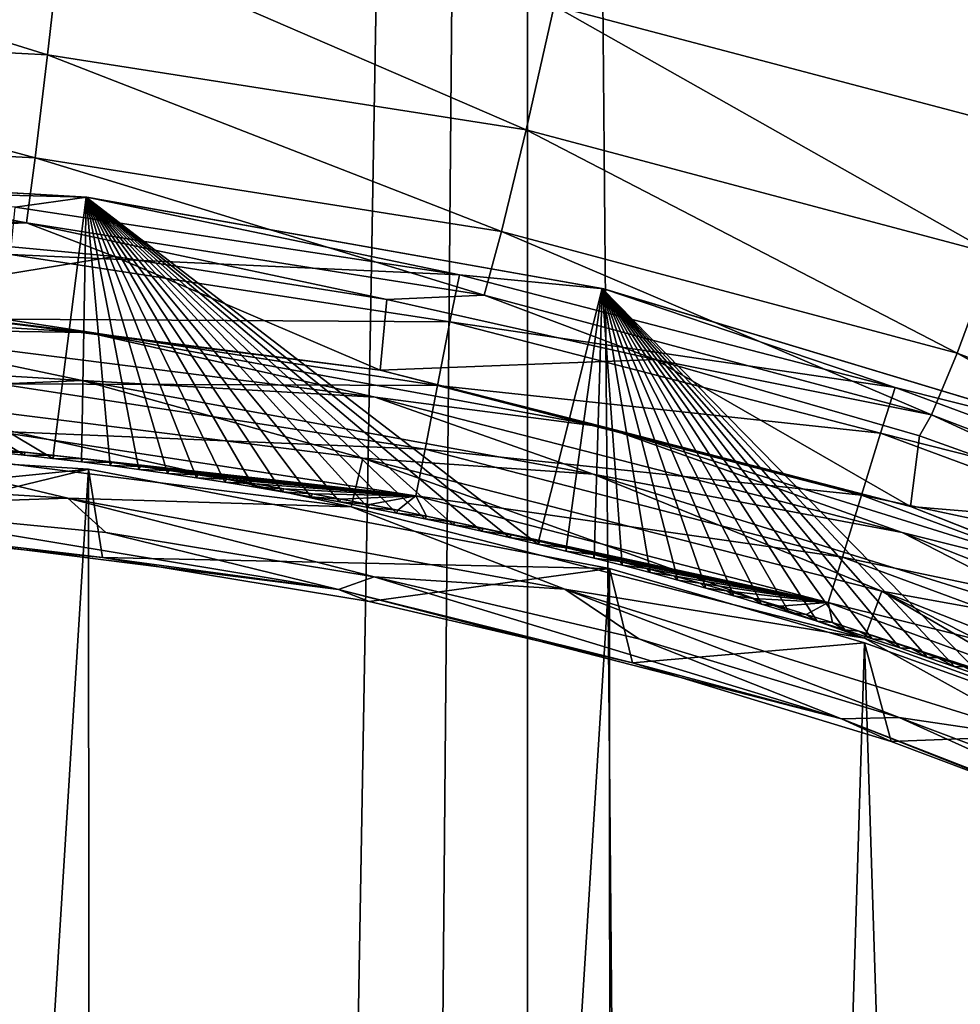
# Model space of a CAD drawing. Extents: x -100 to 100, y -1250 to 5.
# Tile 42 of 60: x 5 to 16, y -109 to -98. Entities that reach past the tile are written whole.
import ezdxf

# ---------------------------------------------------------------- set-up
doc = ezdxf.new("R2010")
doc.units = 0
doc.header["$LTSCALE"] = 65.185185
for name, color, linetype in [('10', 7, 'CONTINUOUS'), ('129', 7, 'CONTINUOUS'), ('139', 7, 'CONTINUOUS'), ('140', 7, 'CONTINUOUS'), ('141', 7, 'CONTINUOUS'), ('22', 7, 'CONTINUOUS'), ('29', 7, 'CONTINUOUS'), ('34', 7, 'CONTINUOUS'), ('35', 7, 'CONTINUOUS'), ('36', 7, 'CONTINUOUS'), ('38', 7, 'CONTINUOUS'), ('39', 7, 'CONTINUOUS'), ('40', 7, 'CONTINUOUS'), ('55', 7, 'CONTINUOUS'), ('69', 7, 'CONTINUOUS'), ('72', 7, 'CONTINUOUS')]:
    doc.layers.add(name, color=color, linetype=linetype)

msp = doc.modelspace()

# ---------------------------------------------------------------- linework, layer by layer
at = {"layer": '10', "color": 7, "linetype": 'CONTINUOUS'}
for points in [[(10.744, 0, 51.795), (0, 0, 51.6), (10.744, -1250, 51.795), (10.744, 0, 51.795)], [(0, 0, 51.6), (0, -625, 51.6), (10.744, -1250, 51.795), (0, 0, 51.6)], [(21.473, 0, 52.379), (10.744, 0, 51.795), (21.473, -1250, 52.379), (21.473, 0, 52.379)], [(21.473, -1250, 52.379), (10.744, 0, 51.795), (10.744, -1250, 51.795), (21.473, -1250, 52.379)]]:
    msp.add_3dface(points, dxfattribs=at)
at = {"layer": '129', "color": 7, "linetype": 'CONTINUOUS'}
for points in [[(0, -100.194, 52.775), (0, -100, 53.5), (5.835, -100.341, 53.545), (0, -100.194, 52.775)], [(5.037, -100.451, 52.809), (0, -100.194, 52.775), (5.835, -100.341, 53.545), (5.037, -100.451, 52.809)], [(9.987, -101.207, 52.908), (5.037, -100.451, 52.809), (5.835, -100.341, 53.545), (9.987, -101.207, 52.908)], [(11.597, -101.362, 53.679), (9.987, -101.207, 52.908), (5.835, -100.341, 53.545), (11.597, -101.362, 53.679)], [(9.987, -101.207, 52.908), (4.984, -100.98, 52.277), (5.037, -100.451, 52.809), (9.987, -101.207, 52.908)], [(9.881, -101.73, 52.374), (4.916, -101.701, 52.082), (4.984, -100.98, 52.277), (9.881, -101.73, 52.374)], [(9.881, -101.73, 52.374), (4.984, -100.98, 52.277), (9.987, -101.207, 52.908), (9.881, -101.73, 52.374)], [(14.843, -102.463, 53.069), (9.881, -101.73, 52.374), (9.987, -101.207, 52.908), (14.843, -102.463, 53.069)], [(14.843, -102.463, 53.069), (9.987, -101.207, 52.908), (11.597, -101.362, 53.679), (14.843, -102.463, 53.069)], [(17.22, -103.06, 53.896), (14.843, -102.463, 53.069), (11.597, -101.362, 53.679), (17.22, -103.06, 53.896)], [(9.744, -102.439, 52.177), (4.848, -102.422, 52.277), (4.916, -101.701, 52.082), (9.744, -102.439, 52.177)], [(9.744, -102.439, 52.177), (4.916, -101.701, 52.082), (9.881, -101.73, 52.374), (9.744, -102.439, 52.177)], [(14.681, -102.972, 52.532), (9.744, -102.439, 52.177), (9.881, -101.73, 52.374), (14.681, -102.972, 52.532)], [(14.681, -102.972, 52.532), (9.881, -101.73, 52.374), (14.843, -102.463, 53.069), (14.681, -102.972, 52.532)], [(9.606, -103.149, 52.369), (4.796, -102.95, 52.808), (4.848, -102.422, 52.277), (9.606, -103.149, 52.369)], [(9.606, -103.149, 52.369), (4.848, -102.422, 52.277), (9.744, -102.439, 52.177), (9.606, -103.149, 52.369)], [(14.469, -103.662, 52.33), (9.606, -103.149, 52.369), (9.744, -102.439, 52.177), (14.469, -103.662, 52.33)], [(14.469, -103.662, 52.33), (9.744, -102.439, 52.177), (14.681, -102.972, 52.532), (14.469, -103.662, 52.33)], [(19.577, -104.212, 53.287), (14.681, -102.972, 52.532), (14.843, -102.463, 53.069), (19.577, -104.212, 53.287)], [(19.577, -104.212, 53.287), (14.843, -102.463, 53.069), (17.22, -103.06, 53.896), (19.577, -104.212, 53.287)], [(4.796, -102.95, 52.808), (9.5, -103.67, 52.898), (4.827, -103.149, 53.531), (4.796, -102.95, 52.808)], [(9.5, -103.67, 52.898), (4.796, -102.95, 52.808), (9.606, -103.149, 52.369), (9.5, -103.67, 52.898)], [(19.358, -104.702, 52.745), (14.469, -103.662, 52.33), (14.681, -102.972, 52.532), (19.358, -104.702, 52.745)], [(19.358, -104.702, 52.745), (14.681, -102.972, 52.532), (19.577, -104.212, 53.287), (19.358, -104.702, 52.745)], [(4.827, -103.149, 53.531), (9.5, -103.67, 52.898), (5.148, -103.183, 53.535), (4.827, -103.149, 53.531)], [(5.148, -103.183, 53.535), (9.5, -103.67, 52.898), (5.469, -103.219, 53.54), (5.148, -103.183, 53.535)], [(14.258, -104.352, 52.517), (9.5, -103.67, 52.898), (9.606, -103.149, 52.369), (14.258, -104.352, 52.517)], [(14.258, -104.352, 52.517), (9.606, -103.149, 52.369), (14.469, -103.662, 52.33), (14.258, -104.352, 52.517)], [(5.469, -103.219, 53.54), (9.5, -103.67, 52.898), (5.79, -103.258, 53.545), (5.469, -103.219, 53.54)], [(5.79, -103.258, 53.545), (9.5, -103.67, 52.898), (6.111, -103.299, 53.55), (5.79, -103.258, 53.545)], [(6.111, -103.299, 53.55), (9.5, -103.67, 52.898), (6.431, -103.342, 53.555), (6.111, -103.299, 53.55)], [(6.431, -103.342, 53.555), (9.5, -103.67, 52.898), (6.751, -103.387, 53.561), (6.431, -103.342, 53.555)], [(6.751, -103.387, 53.561), (9.5, -103.67, 52.898), (7.071, -103.435, 53.567), (6.751, -103.387, 53.561)], [(7.071, -103.435, 53.567), (9.5, -103.67, 52.898), (7.391, -103.484, 53.573), (7.071, -103.435, 53.567)], [(7.391, -103.484, 53.573), (9.5, -103.67, 52.898), (7.71, -103.536, 53.579), (7.391, -103.484, 53.573)], [(7.71, -103.536, 53.579), (9.5, -103.67, 52.898), (8.029, -103.591, 53.586), (7.71, -103.536, 53.579)], [(8.029, -103.591, 53.586), (9.5, -103.67, 52.898), (8.348, -103.647, 53.593), (8.029, -103.591, 53.586)], [(8.348, -103.647, 53.593), (9.5, -103.67, 52.898), (8.666, -103.706, 53.6), (8.348, -103.647, 53.593)], [(8.666, -103.706, 53.6), (9.5, -103.67, 52.898), (8.984, -103.766, 53.608), (8.666, -103.706, 53.6)], [(8.984, -103.766, 53.608), (9.5, -103.67, 52.898), (9.301, -103.829, 53.615), (8.984, -103.766, 53.608)], [(9.301, -103.829, 53.615), (9.5, -103.67, 52.898), (9.619, -103.895, 53.623), (9.301, -103.829, 53.615)], [(9.5, -103.67, 52.898), (14.096, -104.86, 53.043), (9.619, -103.895, 53.623), (9.5, -103.67, 52.898)], [(14.096, -104.86, 53.043), (9.5, -103.67, 52.898), (14.258, -104.352, 52.517), (14.096, -104.86, 53.043)], [(19.072, -105.364, 52.536), (14.258, -104.352, 52.517), (14.469, -103.662, 52.33), (19.072, -105.364, 52.536)], [(19.072, -105.364, 52.536), (14.469, -103.662, 52.33), (19.358, -104.702, 52.745), (19.072, -105.364, 52.536)], [(9.619, -103.895, 53.623), (14.096, -104.86, 53.043), (9.936, -103.962, 53.632), (9.619, -103.895, 53.623)], [(9.936, -103.962, 53.632), (14.096, -104.86, 53.043), (10.253, -104.032, 53.64), (9.936, -103.962, 53.632)], [(10.253, -104.032, 53.64), (14.096, -104.86, 53.043), (10.569, -104.104, 53.649), (10.253, -104.032, 53.64)], [(10.569, -104.104, 53.649), (14.096, -104.86, 53.043), (10.885, -104.179, 53.658), (10.569, -104.104, 53.649)], [(10.885, -104.179, 53.658), (14.096, -104.86, 53.043), (11.184, -104.251, 53.667), (10.885, -104.179, 53.658)], [(11.184, -104.251, 53.667), (14.096, -104.86, 53.043), (11.482, -104.325, 53.676), (11.184, -104.251, 53.667)], [(11.482, -104.325, 53.676), (14.096, -104.86, 53.043), (11.78, -104.402, 53.685), (11.482, -104.325, 53.676)], [(18.787, -106.026, 52.717), (14.096, -104.86, 53.043), (14.258, -104.352, 52.517), (18.787, -106.026, 52.717)], [(18.787, -106.026, 52.717), (14.258, -104.352, 52.517), (19.072, -105.364, 52.536), (18.787, -106.026, 52.717)], [(11.78, -104.402, 53.685), (14.096, -104.86, 53.043), (12.077, -104.48, 53.695), (11.78, -104.402, 53.685)], [(12.077, -104.48, 53.695), (14.096, -104.86, 53.043), (12.374, -104.56, 53.704), (12.077, -104.48, 53.695)], [(12.374, -104.56, 53.704), (14.096, -104.86, 53.043), (12.67, -104.642, 53.714), (12.374, -104.56, 53.704)], [(12.67, -104.642, 53.714), (14.096, -104.86, 53.043), (12.966, -104.727, 53.724), (12.67, -104.642, 53.714)], [(12.966, -104.727, 53.724), (14.096, -104.86, 53.043), (13.261, -104.813, 53.735), (12.966, -104.727, 53.724)], [(13.261, -104.813, 53.735), (14.096, -104.86, 53.043), (13.556, -104.901, 53.745), (13.261, -104.813, 53.735)], [(13.556, -104.901, 53.745), (14.096, -104.86, 53.043), (13.85, -104.991, 53.756), (13.556, -104.901, 53.745)], [(13.85, -104.991, 53.756), (14.096, -104.86, 53.043), (14.144, -105.083, 53.767), (13.85, -104.991, 53.756)], [(14.096, -104.86, 53.043), (18.568, -106.514, 53.238), (14.144, -105.083, 53.767), (14.096, -104.86, 53.043)], [(18.568, -106.514, 53.238), (14.096, -104.86, 53.043), (18.787, -106.026, 52.717), (18.568, -106.514, 53.238)], [(14.144, -105.083, 53.767), (18.568, -106.514, 53.238), (14.437, -105.177, 53.778), (14.144, -105.083, 53.767)], [(14.437, -105.177, 53.778), (18.568, -106.514, 53.238), (14.73, -105.273, 53.79), (14.437, -105.177, 53.778)], [(14.73, -105.273, 53.79), (18.568, -106.514, 53.238), (15.022, -105.371, 53.801), (14.73, -105.273, 53.79)], [(15.022, -105.371, 53.801), (18.568, -106.514, 53.238), (15.313, -105.47, 53.813), (15.022, -105.371, 53.801)], [(15.313, -105.47, 53.813), (18.568, -106.514, 53.238), (15.604, -105.572, 53.825), (15.313, -105.47, 53.813)]]:
    msp.add_3dface(points, dxfattribs=at)
at = {"layer": '139', "color": 7, "linetype": 'CONTINUOUS'}
for points in [[(4.827, -103.149, 53.531), (5.148, -103.183, 53.535), (4.815, -103.183, 54.531), (4.827, -103.149, 53.531)], [(4.815, -103.183, 54.531), (5.148, -103.183, 53.535), (5.135, -103.217, 54.535), (4.815, -103.183, 54.531)], [(5.148, -103.183, 53.535), (5.469, -103.219, 53.54), (5.135, -103.217, 54.535), (5.148, -103.183, 53.535)], [(5.135, -103.217, 54.535), (5.469, -103.219, 53.54), (5.455, -103.253, 54.54), (5.135, -103.217, 54.535)], [(5.469, -103.219, 53.54), (5.79, -103.258, 53.545), (5.455, -103.253, 54.54), (5.469, -103.219, 53.54)], [(5.455, -103.253, 54.54), (5.79, -103.258, 53.545), (5.775, -103.292, 54.544), (5.455, -103.253, 54.54)], [(5.79, -103.258, 53.545), (6.111, -103.299, 53.55), (5.775, -103.292, 54.544), (5.79, -103.258, 53.545)], [(5.775, -103.292, 54.544), (6.111, -103.299, 53.55), (6.095, -103.332, 54.55), (5.775, -103.292, 54.544)], [(6.111, -103.299, 53.55), (6.431, -103.342, 53.555), (6.095, -103.332, 54.55), (6.111, -103.299, 53.55)], [(6.095, -103.332, 54.55), (6.431, -103.342, 53.555), (6.415, -103.375, 54.555), (6.095, -103.332, 54.55)], [(6.431, -103.342, 53.555), (6.751, -103.387, 53.561), (6.415, -103.375, 54.555), (6.431, -103.342, 53.555)], [(6.415, -103.375, 54.555), (6.751, -103.387, 53.561), (6.735, -103.42, 54.561), (6.415, -103.375, 54.555)], [(6.751, -103.387, 53.561), (7.071, -103.435, 53.567), (6.735, -103.42, 54.561), (6.751, -103.387, 53.561)], [(6.735, -103.42, 54.561), (7.071, -103.435, 53.567), (7.055, -103.468, 54.566), (6.735, -103.42, 54.561)], [(7.071, -103.435, 53.567), (7.391, -103.484, 53.573), (7.055, -103.468, 54.566), (7.071, -103.435, 53.567)], [(7.055, -103.468, 54.566), (7.391, -103.484, 53.573), (7.374, -103.517, 54.573), (7.055, -103.468, 54.566)], [(7.391, -103.484, 53.573), (7.71, -103.536, 53.579), (7.374, -103.517, 54.573), (7.391, -103.484, 53.573)], [(7.374, -103.517, 54.573), (7.71, -103.536, 53.579), (7.693, -103.569, 54.579), (7.374, -103.517, 54.573)], [(7.71, -103.536, 53.579), (8.029, -103.591, 53.586), (7.693, -103.569, 54.579), (7.71, -103.536, 53.579)], [(7.693, -103.569, 54.579), (8.029, -103.591, 53.586), (8.012, -103.623, 54.586), (7.693, -103.569, 54.579)], [(8.029, -103.591, 53.586), (8.348, -103.647, 53.593), (8.012, -103.623, 54.586), (8.029, -103.591, 53.586)], [(8.012, -103.623, 54.586), (8.348, -103.647, 53.593), (8.331, -103.68, 54.593), (8.012, -103.623, 54.586)], [(8.348, -103.647, 53.593), (8.666, -103.706, 53.6), (8.331, -103.68, 54.593), (8.348, -103.647, 53.593)], [(8.331, -103.68, 54.593), (8.666, -103.706, 53.6), (8.649, -103.738, 54.6), (8.331, -103.68, 54.593)], [(8.666, -103.706, 53.6), (8.984, -103.766, 53.608), (8.649, -103.738, 54.6), (8.666, -103.706, 53.6)], [(8.649, -103.738, 54.6), (8.984, -103.766, 53.608), (8.966, -103.799, 54.607), (8.649, -103.738, 54.6)], [(8.984, -103.766, 53.608), (9.301, -103.829, 53.615), (8.966, -103.799, 54.607), (8.984, -103.766, 53.608)], [(8.966, -103.799, 54.607), (9.301, -103.829, 53.615), (9.284, -103.862, 54.615), (8.966, -103.799, 54.607)], [(9.301, -103.829, 53.615), (9.619, -103.895, 53.623), (9.284, -103.862, 54.615), (9.301, -103.829, 53.615)], [(9.284, -103.862, 54.615), (9.619, -103.895, 53.623), (9.6, -103.927, 54.623), (9.284, -103.862, 54.615)], [(9.619, -103.895, 53.623), (9.936, -103.962, 53.632), (9.6, -103.927, 54.623), (9.619, -103.895, 53.623)], [(9.6, -103.927, 54.623), (9.936, -103.962, 53.632), (9.916, -103.994, 54.631), (9.6, -103.927, 54.623)], [(9.936, -103.962, 53.632), (10.253, -104.032, 53.64), (9.916, -103.994, 54.631), (9.936, -103.962, 53.632)], [(9.916, -103.994, 54.631), (10.253, -104.032, 53.64), (10.232, -104.064, 54.64), (9.916, -103.994, 54.631)], [(10.253, -104.032, 53.64), (10.569, -104.104, 53.649), (10.232, -104.064, 54.64), (10.253, -104.032, 53.64)], [(10.232, -104.064, 54.64), (10.569, -104.104, 53.649), (10.547, -104.135, 54.648), (10.232, -104.064, 54.64)], [(10.569, -104.104, 53.649), (10.885, -104.179, 53.658), (10.547, -104.135, 54.648), (10.569, -104.104, 53.649)], [(10.547, -104.135, 54.648), (10.885, -104.179, 53.658), (10.861, -104.209, 54.657), (10.547, -104.135, 54.648)], [(10.885, -104.179, 53.658), (11.184, -104.251, 53.667), (10.861, -104.209, 54.657), (10.885, -104.179, 53.658)], [(10.861, -104.209, 54.657), (11.184, -104.251, 53.667), (11.174, -104.285, 54.667), (10.861, -104.209, 54.657)], [(11.184, -104.251, 53.667), (11.482, -104.325, 53.676), (11.174, -104.285, 54.667), (11.184, -104.251, 53.667)], [(11.174, -104.285, 54.667), (11.482, -104.325, 53.676), (11.487, -104.363, 54.676), (11.174, -104.285, 54.667)], [(11.482, -104.325, 53.676), (11.78, -104.402, 53.685), (11.487, -104.363, 54.676), (11.482, -104.325, 53.676)], [(11.487, -104.363, 54.676), (11.78, -104.402, 53.685), (11.8, -104.443, 54.686), (11.487, -104.363, 54.676)], [(11.78, -104.402, 53.685), (12.077, -104.48, 53.695), (11.8, -104.443, 54.686), (11.78, -104.402, 53.685)], [(11.8, -104.443, 54.686), (12.077, -104.48, 53.695), (12.112, -104.526, 54.696), (11.8, -104.443, 54.686)], [(12.077, -104.48, 53.695), (12.374, -104.56, 53.704), (12.112, -104.526, 54.696), (12.077, -104.48, 53.695)], [(12.112, -104.526, 54.696), (12.374, -104.56, 53.704), (12.423, -104.61, 54.706), (12.112, -104.526, 54.696)], [(12.374, -104.56, 53.704), (12.67, -104.642, 53.714), (12.423, -104.61, 54.706), (12.374, -104.56, 53.704)], [(12.423, -104.61, 54.706), (12.67, -104.642, 53.714), (12.734, -104.697, 54.716), (12.423, -104.61, 54.706)], [(12.67, -104.642, 53.714), (12.966, -104.727, 53.724), (12.734, -104.697, 54.716), (12.67, -104.642, 53.714)], [(12.734, -104.697, 54.716), (12.966, -104.727, 53.724), (13.045, -104.786, 54.727), (12.734, -104.697, 54.716)], [(12.966, -104.727, 53.724), (13.261, -104.813, 53.735), (13.045, -104.786, 54.727), (12.966, -104.727, 53.724)], [(13.045, -104.786, 54.727), (13.261, -104.813, 53.735), (13.355, -104.877, 54.738), (13.045, -104.786, 54.727)], [(13.261, -104.813, 53.735), (13.556, -104.901, 53.745), (13.355, -104.877, 54.738), (13.261, -104.813, 53.735)], [(13.355, -104.877, 54.738), (13.556, -104.901, 53.745), (13.664, -104.971, 54.749), (13.355, -104.877, 54.738)], [(13.556, -104.901, 53.745), (13.85, -104.991, 53.756), (13.664, -104.971, 54.749), (13.556, -104.901, 53.745)], [(13.664, -104.971, 54.749), (13.85, -104.991, 53.756), (13.973, -105.066, 54.761), (13.664, -104.971, 54.749)], [(13.85, -104.991, 53.756), (14.144, -105.083, 53.767), (13.973, -105.066, 54.761), (13.85, -104.991, 53.756)], [(13.973, -105.066, 54.761), (14.144, -105.083, 53.767), (14.281, -105.164, 54.772), (13.973, -105.066, 54.761)], [(14.144, -105.083, 53.767), (14.437, -105.177, 53.778), (14.281, -105.164, 54.772), (14.144, -105.083, 53.767)], [(14.281, -105.164, 54.772), (14.437, -105.177, 53.778), (14.589, -105.263, 54.784), (14.281, -105.164, 54.772)], [(14.437, -105.177, 53.778), (14.73, -105.273, 53.79), (14.589, -105.263, 54.784), (14.437, -105.177, 53.778)], [(14.589, -105.263, 54.784), (14.73, -105.273, 53.79), (14.896, -105.365, 54.796), (14.589, -105.263, 54.784)], [(14.73, -105.273, 53.79), (15.022, -105.371, 53.801), (14.896, -105.365, 54.796), (14.73, -105.273, 53.79)], [(14.896, -105.365, 54.796), (15.022, -105.371, 53.801), (15.203, -105.47, 54.809), (14.896, -105.365, 54.796)], [(15.022, -105.371, 53.801), (15.313, -105.47, 53.813), (15.203, -105.47, 54.809), (15.022, -105.371, 53.801)], [(15.203, -105.47, 54.809), (15.313, -105.47, 53.813), (15.509, -105.576, 54.821), (15.203, -105.47, 54.809)], [(15.313, -105.47, 53.813), (15.604, -105.572, 53.825), (15.509, -105.576, 54.821), (15.313, -105.47, 53.813)], [(15.509, -105.576, 54.821), (15.604, -105.572, 53.825), (15.814, -105.684, 54.834), (15.509, -105.576, 54.821)]]:
    msp.add_3dface(points, dxfattribs=at)
at = {"layer": '140', "color": 7, "linetype": 'CONTINUOUS'}
for points in [[(0, -100, 54.5), (4.815, -103.183, 54.531), (5.135, -103.217, 54.535), (0, -100, 54.5)], [(0, -100, 54.5), (5.135, -103.217, 54.535), (5.455, -103.253, 54.54), (0, -100, 54.5)], [(0, -100, 54.5), (5.455, -103.253, 54.54), (5.828, -100.34, 54.545), (0, -100, 54.5)], [(5.455, -103.253, 54.54), (5.775, -103.292, 54.544), (5.828, -100.34, 54.545), (5.455, -103.253, 54.54)], [(5.775, -103.292, 54.544), (6.095, -103.332, 54.55), (5.828, -100.34, 54.545), (5.775, -103.292, 54.544)], [(6.095, -103.332, 54.55), (6.415, -103.375, 54.555), (5.828, -100.34, 54.545), (6.095, -103.332, 54.55)], [(6.415, -103.375, 54.555), (6.735, -103.42, 54.561), (5.828, -100.34, 54.545), (6.415, -103.375, 54.555)], [(6.735, -103.42, 54.561), (7.055, -103.468, 54.566), (5.828, -100.34, 54.545), (6.735, -103.42, 54.561)], [(7.055, -103.468, 54.566), (7.374, -103.517, 54.573), (5.828, -100.34, 54.545), (7.055, -103.468, 54.566)], [(7.374, -103.517, 54.573), (7.693, -103.569, 54.579), (5.828, -100.34, 54.545), (7.374, -103.517, 54.573)], [(7.693, -103.569, 54.579), (8.012, -103.623, 54.586), (5.828, -100.34, 54.545), (7.693, -103.569, 54.579)], [(8.012, -103.623, 54.586), (8.331, -103.68, 54.593), (5.828, -100.34, 54.545), (8.012, -103.623, 54.586)], [(8.331, -103.68, 54.593), (8.649, -103.738, 54.6), (5.828, -100.34, 54.545), (8.331, -103.68, 54.593)], [(8.649, -103.738, 54.6), (8.966, -103.799, 54.607), (5.828, -100.34, 54.545), (8.649, -103.738, 54.6)], [(8.966, -103.799, 54.607), (9.284, -103.862, 54.615), (5.828, -100.34, 54.545), (8.966, -103.799, 54.607)], [(9.284, -103.862, 54.615), (9.6, -103.927, 54.623), (5.828, -100.34, 54.545), (9.284, -103.862, 54.615)], [(9.6, -103.927, 54.623), (9.916, -103.994, 54.631), (5.828, -100.34, 54.545), (9.6, -103.927, 54.623)], [(9.916, -103.994, 54.631), (10.232, -104.064, 54.64), (5.828, -100.34, 54.545), (9.916, -103.994, 54.631)], [(10.232, -104.064, 54.64), (10.547, -104.135, 54.648), (5.828, -100.34, 54.545), (10.232, -104.064, 54.64)], [(10.547, -104.135, 54.648), (10.861, -104.209, 54.657), (5.828, -100.34, 54.545), (10.547, -104.135, 54.648)], [(5.828, -100.34, 54.545), (10.861, -104.209, 54.657), (11.577, -101.357, 54.679), (5.828, -100.34, 54.545)], [(10.861, -104.209, 54.657), (11.174, -104.285, 54.667), (11.577, -101.357, 54.679), (10.861, -104.209, 54.657)], [(11.174, -104.285, 54.667), (11.487, -104.363, 54.676), (11.577, -101.357, 54.679), (11.174, -104.285, 54.667)], [(11.487, -104.363, 54.676), (11.8, -104.443, 54.686), (11.577, -101.357, 54.679), (11.487, -104.363, 54.676)], [(11.8, -104.443, 54.686), (12.112, -104.526, 54.696), (11.577, -101.357, 54.679), (11.8, -104.443, 54.686)], [(12.112, -104.526, 54.696), (12.423, -104.61, 54.706), (11.577, -101.357, 54.679), (12.112, -104.526, 54.696)], [(12.423, -104.61, 54.706), (12.734, -104.697, 54.716), (11.577, -101.357, 54.679), (12.423, -104.61, 54.706)], [(12.734, -104.697, 54.716), (13.045, -104.786, 54.727), (11.577, -101.357, 54.679), (12.734, -104.697, 54.716)], [(13.045, -104.786, 54.727), (13.355, -104.877, 54.738), (11.577, -101.357, 54.679), (13.045, -104.786, 54.727)], [(13.355, -104.877, 54.738), (13.664, -104.971, 54.749), (11.577, -101.357, 54.679), (13.355, -104.877, 54.738)], [(13.664, -104.971, 54.749), (13.973, -105.066, 54.761), (11.577, -101.357, 54.679), (13.664, -104.971, 54.749)], [(13.973, -105.066, 54.761), (14.281, -105.164, 54.772), (11.577, -101.357, 54.679), (13.973, -105.066, 54.761)], [(14.281, -105.164, 54.772), (14.589, -105.263, 54.784), (11.577, -101.357, 54.679), (14.281, -105.164, 54.772)], [(14.589, -105.263, 54.784), (14.896, -105.365, 54.796), (11.577, -101.357, 54.679), (14.589, -105.263, 54.784)], [(14.896, -105.365, 54.796), (15.203, -105.47, 54.809), (11.577, -101.357, 54.679), (14.896, -105.365, 54.796)], [(15.203, -105.47, 54.809), (15.509, -105.576, 54.821), (11.577, -101.357, 54.679), (15.203, -105.47, 54.809)], [(15.509, -105.576, 54.821), (15.814, -105.684, 54.834), (11.577, -101.357, 54.679), (15.509, -105.576, 54.821)], [(11.577, -101.357, 54.679), (15.814, -105.684, 54.834), (17.203, -103.054, 54.895), (11.577, -101.357, 54.679)]]:
    msp.add_3dface(points, dxfattribs=at)
at = {"layer": '141', "color": 7, "linetype": 'CONTINUOUS'}
for points in [[(0, -100, 53.5), (0, -100, 54.5), (5.828, -100.34, 54.545), (0, -100, 53.5)], [(5.835, -100.341, 53.545), (0, -100, 53.5), (5.828, -100.34, 54.545), (5.835, -100.341, 53.545)], [(5.835, -100.341, 53.545), (5.828, -100.34, 54.545), (11.577, -101.357, 54.679), (5.835, -100.341, 53.545)], [(11.597, -101.362, 53.679), (5.835, -100.341, 53.545), (11.577, -101.357, 54.679), (11.597, -101.362, 53.679)], [(11.597, -101.362, 53.679), (11.577, -101.357, 54.679), (17.203, -103.054, 54.895), (11.597, -101.362, 53.679)], [(17.22, -103.06, 53.896), (11.597, -101.362, 53.679), (17.203, -103.054, 54.895), (17.22, -103.06, 53.896)]]:
    msp.add_3dface(points, dxfattribs=at)
at = {"layer": '22', "color": 7, "linetype": 'CONTINUOUS'}
for points in [[(0, 0, -51.6), (10.744, 0, -51.795), (0, -625, -51.6), (0, 0, -51.6)], [(0, -625, -51.6), (10.744, 0, -51.795), (0, -1250, -51.6), (0, -625, -51.6)], [(0, -1250, -51.6), (10.744, 0, -51.795), (10.744, -1250, -51.795), (0, -1250, -51.6)], [(10.744, 0, -51.795), (21.473, 0, -52.379), (10.744, -1250, -51.795), (10.744, 0, -51.795)], [(10.744, -1250, -51.795), (21.473, 0, -52.379), (21.473, -1250, -52.379), (10.744, -1250, -51.795)]]:
    msp.add_3dface(points, dxfattribs=at)
at = {"layer": '29', "color": 7, "linetype": 'CONTINUOUS'}
for points in [[(-0.031, -103.005, 56.5), (5.854, -103.372, 56.546), (0, -103.964, 83.965), (-0.031, -103.005, 56.5)], [(0, -103.964, 83.965), (5.854, -103.372, 56.546), (3.011, -104.062, 83.965), (0, -103.964, 83.965)], [(3.011, -104.062, 83.965), (5.854, -103.372, 56.546), (6.009, -104.358, 83.965), (3.011, -104.062, 83.965)], [(5.854, -103.372, 56.546), (11.659, -104.481, 56.683), (6.009, -104.358, 83.965), (5.854, -103.372, 56.546)], [(6.009, -104.358, 83.965), (11.659, -104.481, 56.683), (8.981, -104.848, 83.965), (6.009, -104.358, 83.965)], [(8.981, -104.848, 83.965), (11.659, -104.481, 56.683), (11.915, -105.533, 83.965), (8.981, -104.848, 83.965)], [(11.659, -104.481, 56.683), (14.503, -105.309, 56.783), (11.915, -105.533, 83.965), (11.659, -104.481, 56.683)], [(11.915, -105.533, 83.965), (14.503, -105.309, 56.783), (14.798, -106.407, 83.965), (11.915, -105.533, 83.965)], [(14.503, -105.309, 56.783), (17.283, -106.313, 56.902), (14.798, -106.407, 83.965), (14.503, -105.309, 56.783)], [(14.798, -106.407, 83.965), (17.283, -106.313, 56.902), (17.617, -107.468, 83.965), (14.798, -106.407, 83.965)]]:
    msp.add_3dface(points, dxfattribs=at)
at = {"layer": '34', "color": 7, "linetype": 'CONTINUOUS'}
for points in [[(2.895, -103.989, 84.358), (8.639, -104.715, 84.358), (3.029, -103.783, 84.695), (2.895, -103.989, 84.358)], [(3.029, -103.783, 84.695), (8.639, -104.715, 84.358), (6.045, -104.08, 84.695), (3.029, -103.783, 84.695)], [(3.011, -104.062, 83.965), (6.009, -104.358, 83.965), (2.895, -103.989, 84.358), (3.011, -104.062, 83.965)], [(2.895, -103.989, 84.358), (6.009, -104.358, 83.965), (8.639, -104.715, 84.358), (2.895, -103.989, 84.358)], [(6.045, -104.08, 84.695), (8.639, -104.715, 84.358), (9.036, -104.574, 84.695), (6.045, -104.08, 84.695)], [(6.009, -104.358, 83.965), (8.981, -104.848, 83.965), (8.639, -104.715, 84.358), (6.009, -104.358, 83.965)], [(8.639, -104.715, 84.358), (14.246, -106.154, 84.358), (9.036, -104.574, 84.695), (8.639, -104.715, 84.358)], [(9.036, -104.574, 84.695), (14.246, -106.154, 84.358), (11.988, -105.262, 84.695), (9.036, -104.574, 84.695)], [(8.981, -104.848, 83.965), (11.915, -105.533, 83.965), (8.639, -104.715, 84.358), (8.981, -104.848, 83.965)], [(8.639, -104.715, 84.358), (11.915, -105.533, 83.965), (14.246, -106.154, 84.358), (8.639, -104.715, 84.358)], [(11.988, -105.262, 84.695), (14.246, -106.154, 84.358), (14.888, -106.142, 84.695), (11.988, -105.262, 84.695)], [(11.915, -105.533, 83.965), (14.798, -106.407, 83.965), (14.246, -106.154, 84.358), (11.915, -105.533, 83.965)], [(14.246, -106.154, 84.358), (19.629, -108.286, 84.358), (14.888, -106.142, 84.695), (14.246, -106.154, 84.358)], [(14.888, -106.142, 84.695), (19.629, -108.286, 84.358), (17.724, -107.209, 84.695), (14.888, -106.142, 84.695)], [(14.798, -106.407, 83.965), (17.617, -107.468, 83.965), (14.246, -106.154, 84.358), (14.798, -106.407, 83.965)], [(14.246, -106.154, 84.358), (17.617, -107.468, 83.965), (19.629, -108.286, 84.358), (14.246, -106.154, 84.358)]]:
    msp.add_3dface(points, dxfattribs=at)
at = {"layer": '35', "color": 7, "linetype": 'CONTINUOUS'}
for points in [[(0, -103.355, 84.921), (5.622, -103.695, 84.921), (2.938, -103.056, 85), (0, -103.355, 84.921)], [(2.938, -103.056, 85), (5.622, -103.695, 84.921), (8.779, -103.791, 85), (2.938, -103.056, 85)], [(3.029, -103.783, 84.695), (5.622, -103.695, 84.921), (0, -103.355, 84.921), (3.029, -103.783, 84.695)], [(3.029, -103.783, 84.695), (6.045, -104.08, 84.695), (5.622, -103.695, 84.921), (3.029, -103.783, 84.695)], [(6.045, -104.08, 84.695), (9.036, -104.574, 84.695), (5.622, -103.695, 84.921), (6.045, -104.08, 84.695)], [(9.036, -104.574, 84.695), (11.163, -104.711, 84.921), (5.622, -103.695, 84.921), (9.036, -104.574, 84.695)], [(5.622, -103.695, 84.921), (11.163, -104.711, 84.921), (8.779, -103.791, 85), (5.622, -103.695, 84.921)], [(8.779, -103.791, 85), (11.163, -104.711, 84.921), (14.503, -105.256, 85), (8.779, -103.791, 85)], [(9.036, -104.574, 84.695), (11.988, -105.262, 84.695), (11.163, -104.711, 84.921), (9.036, -104.574, 84.695)], [(11.988, -105.262, 84.695), (14.888, -106.142, 84.695), (11.163, -104.711, 84.921), (11.988, -105.262, 84.695)], [(14.888, -106.142, 84.695), (16.54, -106.386, 84.921), (11.163, -104.711, 84.921), (14.888, -106.142, 84.695)], [(11.163, -104.711, 84.921), (16.54, -106.386, 84.921), (14.503, -105.256, 85), (11.163, -104.711, 84.921)], [(14.503, -105.256, 85), (16.54, -106.386, 84.921), (17.292, -106.258, 85), (14.503, -105.256, 85)], [(14.888, -106.142, 84.695), (17.724, -107.209, 84.695), (16.54, -106.386, 84.921), (14.888, -106.142, 84.695)]]:
    msp.add_3dface(points, dxfattribs=at)
at = {"layer": '36', "color": 7, "linetype": 'CONTINUOUS'}
for points in [[(2.938, -103.056, 85), (8.779, -103.791, 85), (2.98, -102.502, 85), (2.938, -103.056, 85)], [(2.98, -102.502, 85), (8.779, -103.791, 85), (8.909, -103.25, 85), (2.98, -102.502, 85)], [(8.779, -103.791, 85), (14.503, -105.256, 85), (8.909, -103.25, 85), (8.779, -103.791, 85)], [(8.909, -103.25, 85), (14.503, -105.256, 85), (14.694, -104.734, 85), (8.909, -103.25, 85)], [(14.503, -105.256, 85), (17.292, -106.258, 85), (14.694, -104.734, 85), (14.503, -105.256, 85)], [(17.292, -106.258, 85), (20.011, -107.434, 85), (14.694, -104.734, 85), (17.292, -106.258, 85)], [(14.694, -104.734, 85), (20.011, -107.434, 85), (20.245, -106.929, 85), (14.694, -104.734, 85)]]:
    msp.add_3dface(points, dxfattribs=at)
at = {"layer": '38', "color": 7, "linetype": 'CONTINUOUS'}
for points in [[(0, -102.034, 84.927), (5.782, -102.384, 84.927), (3.032, -101.809, 84.719), (0, -102.034, 84.927)], [(3.032, -101.809, 84.719), (5.782, -102.384, 84.927), (9.048, -102.569, 84.719), (3.032, -101.809, 84.719)], [(0, -102.034, 84.927), (2.98, -102.502, 85), (5.782, -102.384, 84.927), (0, -102.034, 84.927)], [(2.98, -102.502, 85), (8.909, -103.25, 85), (5.782, -102.384, 84.927), (2.98, -102.502, 85)], [(5.782, -102.384, 84.927), (8.909, -103.25, 85), (11.479, -103.428, 84.927), (5.782, -102.384, 84.927)], [(5.782, -102.384, 84.927), (11.479, -103.428, 84.927), (9.048, -102.569, 84.719), (5.782, -102.384, 84.927)], [(9.048, -102.569, 84.719), (11.479, -103.428, 84.927), (14.921, -104.077, 84.719), (9.048, -102.569, 84.719)], [(8.909, -103.25, 85), (14.694, -104.734, 85), (11.479, -103.428, 84.927), (8.909, -103.25, 85)], [(11.479, -103.428, 84.927), (14.694, -104.734, 85), (17.009, -105.151, 84.927), (11.479, -103.428, 84.927)], [(11.479, -103.428, 84.927), (17.009, -105.151, 84.927), (14.921, -104.077, 84.719), (11.479, -103.428, 84.927)], [(14.921, -104.077, 84.719), (17.009, -105.151, 84.927), (20.559, -106.309, 84.719), (14.921, -104.077, 84.719)], [(14.694, -104.734, 85), (20.245, -106.929, 85), (17.009, -105.151, 84.927), (14.694, -104.734, 85)]]:
    msp.add_3dface(points, dxfattribs=at)
at = {"layer": '39', "color": 7, "linetype": 'CONTINUOUS'}
for points in [[(3.032, -101.809, 84.719), (5.847, -101.849, 84.407), (0, -101.495, 84.407), (3.032, -101.809, 84.719)], [(5.847, -101.849, 84.407), (3.051, -101.505, 84.035), (0, -101.495, 84.407), (5.847, -101.849, 84.407)], [(9.105, -102.27, 84.035), (3.051, -101.505, 84.035), (5.847, -101.849, 84.407), (9.105, -102.27, 84.035)], [(3.032, -101.809, 84.719), (9.048, -102.569, 84.719), (5.847, -101.849, 84.407), (3.032, -101.809, 84.719)], [(9.048, -102.569, 84.719), (11.608, -102.904, 84.407), (5.847, -101.849, 84.407), (9.048, -102.569, 84.719)], [(11.608, -102.904, 84.407), (9.105, -102.27, 84.035), (5.847, -101.849, 84.407), (11.608, -102.904, 84.407)], [(15.015, -103.787, 84.035), (9.105, -102.27, 84.035), (11.608, -102.904, 84.407), (15.015, -103.787, 84.035)], [(9.048, -102.569, 84.719), (14.921, -104.077, 84.719), (11.608, -102.904, 84.407), (9.048, -102.569, 84.719)], [(14.921, -104.077, 84.719), (17.2, -104.647, 84.407), (11.608, -102.904, 84.407), (14.921, -104.077, 84.719)], [(17.2, -104.647, 84.407), (15.015, -103.787, 84.035), (11.608, -102.904, 84.407), (17.2, -104.647, 84.407)], [(20.689, -106.034, 84.035), (15.015, -103.787, 84.035), (17.2, -104.647, 84.407), (20.689, -106.034, 84.035)], [(14.921, -104.077, 84.719), (20.559, -106.309, 84.719), (17.2, -104.647, 84.407), (14.921, -104.077, 84.719)]]:
    msp.add_3dface(points, dxfattribs=at)
at = {"layer": '40', "color": 7, "linetype": 'CONTINUOUS'}
for points in [[(3.059, -100.712, 61.341), (3.051, -101.505, 84.035), (6.141, -101.002, 61.388), (3.059, -100.712, 61.341)], [(3.051, -101.505, 84.035), (9.105, -102.27, 84.035), (6.141, -101.002, 61.388), (3.051, -101.505, 84.035)], [(6.141, -101.002, 61.388), (9.105, -102.27, 84.035), (9.178, -101.481, 61.465), (6.141, -101.002, 61.388)], [(9.178, -101.481, 61.465), (9.105, -102.27, 84.035), (12.17, -102.148, 61.57), (9.178, -101.481, 61.465)], [(9.105, -102.27, 84.035), (15.015, -103.787, 84.035), (12.17, -102.148, 61.57), (9.105, -102.27, 84.035)], [(12.17, -102.148, 61.57), (15.015, -103.787, 84.035), (15.114, -103, 61.703), (12.17, -102.148, 61.57)], [(15.114, -103, 61.703), (15.015, -103.787, 84.035), (18.022, -104.042, 61.863), (15.114, -103, 61.703)], [(15.015, -103.787, 84.035), (20.689, -106.034, 84.035), (18.022, -104.042, 61.863), (15.015, -103.787, 84.035)]]:
    msp.add_3dface(points, dxfattribs=at)
at = {"layer": '55', "color": 7, "linetype": 'CONTINUOUS'}
for points in [[(5.854, -103.372, 56.546), (-0.031, -103.005, 56.5), (0.031, -196.995, 56.5), (5.854, -103.372, 56.546)], [(5.854, -103.372, 56.546), (0.031, -196.995, 56.5), (5.909, -196.621, 56.547), (5.854, -103.372, 56.546)], [(11.659, -104.481, 56.683), (5.854, -103.372, 56.546), (5.909, -196.621, 56.547), (11.659, -104.481, 56.683)], [(11.659, -104.481, 56.683), (5.909, -196.621, 56.547), (11.701, -195.508, 56.684), (11.659, -104.481, 56.683)], [(14.503, -105.309, 56.783), (11.659, -104.481, 56.683), (11.701, -195.508, 56.684), (14.503, -105.309, 56.783)], [(14.503, -105.309, 56.783), (11.701, -195.508, 56.684), (17.309, -193.677, 56.903), (14.503, -105.309, 56.783)], [(17.283, -106.313, 56.902), (14.503, -105.309, 56.783), (17.309, -193.677, 56.903), (17.283, -106.313, 56.902)]]:
    msp.add_3dface(points, dxfattribs=at)
at = {"layer": '69', "color": 7, "linetype": 'CONTINUOUS'}
for points in [[(-55.458, -227.5, 45), (-55.458, -72.5, 45), (55.458, -227.5, 45), (-55.458, -227.5, 45)], [(55.458, -227.5, 45), (-55.458, -72.5, 45), (55.458, -72.5, 45), (55.458, -227.5, 45)]]:
    msp.add_3dface(points, dxfattribs=at)
at = {"layer": '72', "color": 7, "linetype": 'CONTINUOUS'}
for points in [[(-0.044, -98.471, 57.395), (5.397, -98.752, 57.435), (-0.045, -97.06, 56.712), (-0.044, -98.471, 57.395)], [(-0.045, -97.06, 56.712), (5.397, -98.752, 57.435), (5.554, -97.348, 56.754), (-0.045, -97.06, 56.712)], [(5.397, -98.752, 57.435), (10.73, -99.59, 57.556), (5.554, -97.348, 56.754), (5.397, -98.752, 57.435)], [(5.554, -97.348, 56.754), (10.73, -99.59, 57.556), (11.044, -98.205, 56.878), (5.554, -97.348, 56.754)], [(10.73, -99.59, 57.556), (15.942, -100.976, 57.752), (11.044, -98.205, 56.878), (10.73, -99.59, 57.556)], [(16.838, -98.232, 56.881), (11.044, -98.205, 56.878), (16.41, -99.623, 57.078), (16.838, -98.232, 56.881)], [(11.044, -98.205, 56.878), (15.942, -100.976, 57.752), (16.41, -99.623, 57.078), (11.044, -98.205, 56.878)], [(-0.043, -99.626, 58.51), (5.259, -99.9, 58.552), (-0.044, -98.471, 57.395), (-0.043, -99.626, 58.51)], [(-0.044, -98.471, 57.395), (5.259, -99.9, 58.552), (5.397, -98.752, 57.435), (-0.044, -98.471, 57.395)], [(5.259, -99.9, 58.552), (10.457, -100.721, 58.673), (5.397, -98.752, 57.435), (5.259, -99.9, 58.552)], [(5.397, -98.752, 57.435), (10.457, -100.721, 58.673), (10.73, -99.59, 57.556), (5.397, -98.752, 57.435)], [(-0.042, -100.355, 59.897), (5.162, -100.625, 59.939), (-0.043, -99.626, 58.51), (-0.042, -100.355, 59.897)], [(-0.043, -99.626, 58.51), (5.162, -100.625, 59.939), (5.259, -99.9, 58.552), (-0.043, -99.626, 58.51)], [(10.457, -100.721, 58.673), (15.535, -102.078, 58.869), (10.73, -99.59, 57.556), (10.457, -100.721, 58.673)], [(10.73, -99.59, 57.556), (15.535, -102.078, 58.869), (15.942, -100.976, 57.752), (10.73, -99.59, 57.556)], [(5.162, -100.625, 59.939), (10.264, -101.432, 60.063), (5.259, -99.9, 58.552), (5.162, -100.625, 59.939)], [(5.259, -99.9, 58.552), (10.264, -101.432, 60.063), (10.457, -100.721, 58.673), (5.259, -99.9, 58.552)], [(-0.042, -100.355, 59.897), (3.059, -100.712, 61.341), (5.162, -100.625, 59.939), (-0.042, -100.355, 59.897)], [(3.059, -100.712, 61.341), (6.141, -101.002, 61.388), (5.162, -100.625, 59.939), (3.059, -100.712, 61.341)], [(6.141, -101.002, 61.388), (9.178, -101.481, 61.465), (5.162, -100.625, 59.939), (6.141, -101.002, 61.388)], [(5.162, -100.625, 59.939), (9.178, -101.481, 61.465), (10.264, -101.432, 60.063), (5.162, -100.625, 59.939)], [(10.264, -101.432, 60.063), (15.25, -102.765, 60.265), (10.457, -100.721, 58.673), (10.264, -101.432, 60.063)], [(10.457, -100.721, 58.673), (15.25, -102.765, 60.265), (15.535, -102.078, 58.869), (10.457, -100.721, 58.673)], [(15.535, -102.078, 58.869), (20.48, -103.971, 59.134), (15.942, -100.976, 57.752), (15.535, -102.078, 58.869)], [(9.178, -101.481, 61.465), (12.17, -102.148, 61.57), (10.264, -101.432, 60.063), (9.178, -101.481, 61.465)], [(10.264, -101.432, 60.063), (12.17, -102.148, 61.57), (15.25, -102.765, 60.265), (10.264, -101.432, 60.063)], [(15.25, -102.765, 60.265), (20.105, -104.626, 60.536), (15.535, -102.078, 58.869), (15.25, -102.765, 60.265)], [(15.535, -102.078, 58.869), (20.105, -104.626, 60.536), (20.48, -103.971, 59.134), (15.535, -102.078, 58.869)], [(12.17, -102.148, 61.57), (15.114, -103, 61.703), (15.25, -102.765, 60.265), (12.17, -102.148, 61.57)], [(15.114, -103, 61.703), (18.022, -104.042, 61.863), (15.25, -102.765, 60.265), (15.114, -103, 61.703)], [(15.25, -102.765, 60.265), (18.022, -104.042, 61.863), (20.105, -104.626, 60.536), (15.25, -102.765, 60.265)]]:
    msp.add_3dface(points, dxfattribs=at)

doc.saveas('drawing.dxf')
